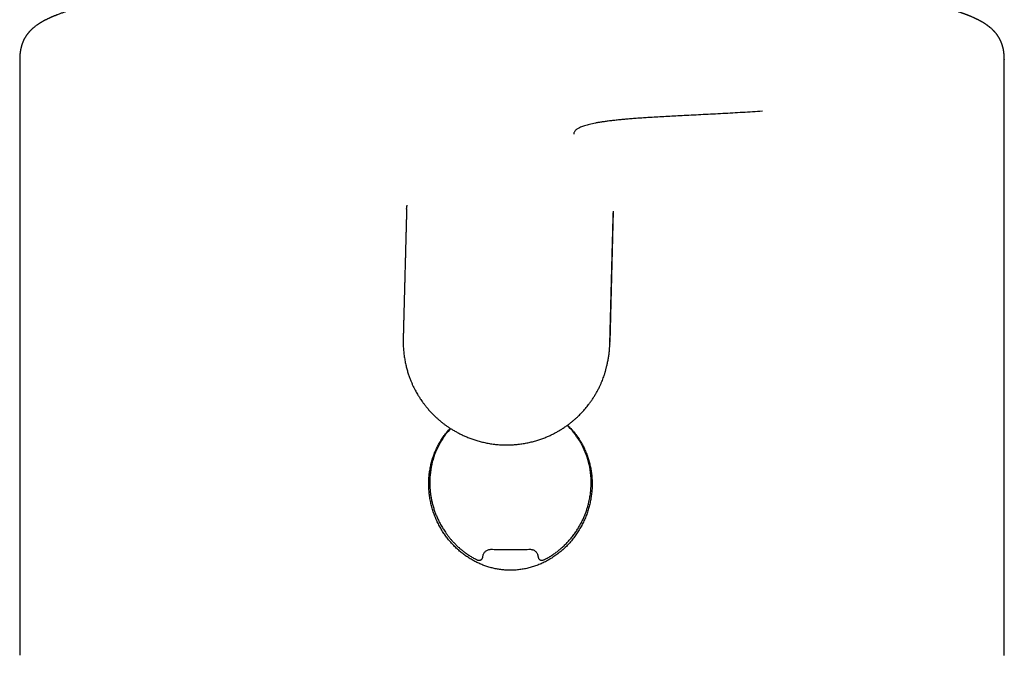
# Model space of a CAD drawing. Header units: millimetres. Extents: x 8 to 761, y 12 to 869.
# Tile 25 of 34: x 369 to 419, y 638 to 671. Entities that reach past the tile are written whole.
import ezdxf

# ---------------------------------------------------------------- set-up
doc = ezdxf.new("R2010")
doc.units = ezdxf.units.MM

msp = doc.modelspace()

# ---------------------------------------------------------------- linework, layer by layer
at = {"color": 7, "linetype": 'Continuous', "lineweight": 30}
for p, q in [((369.499, 668.75), (369.497, 638.479)), ((369.506, 668.75), (369.506, 668.752)), ((419.496, 668.75), (419.495, 668.747)), ((419.497, 638.476), (419.499, 668.747)), ((389.147, 661.131), (389.148, 661.176)), ((399.643, 661.039), (399.468, 654.384)), ((388.97, 654.486), (388.97, 654.38)), ((388.971, 654.38), (388.972, 654.377)), ((388.972, 654.478), (388.972, 654.486)), ((399.464, 654.297), (399.464, 654.285)), ((390.321, 647.518), (390.319, 647.288)), ((398.519, 647.212), (398.521, 647.441)), ((390.746, 645.373), (390.749, 645.357)), ((398.092, 645.358), (398.095, 645.374)), ((392.734, 643.325), (392.734, 643.325)), ((393.017, 643.486), (393.02, 643.49)), ((396.105, 643.325), (396.105, 643.325))]:
    msp.add_line(p, q, dxfattribs=at)
for points, knots in [([(419.497, 668.75), (419.497, 668.771), (419.497, 668.811), (419.495, 668.866), (419.493, 668.914), (419.49, 668.953), (419.488, 668.984), (419.485, 669.016), (419.482, 669.05), (419.478, 669.087), (419.473, 669.123), (419.467, 669.162), (419.46, 669.203), (419.453, 669.242), (419.446, 669.279), (419.437, 669.317), (419.428, 669.357), (419.419, 669.393), (419.409, 669.427), (419.399, 669.46), (419.389, 669.493), (419.379, 669.522), (419.371, 669.544), (419.365, 669.561), (419.359, 669.577), (419.351, 669.598), (419.341, 669.622), (419.331, 669.647), (419.321, 669.67), (419.312, 669.689), (419.304, 669.706), (419.296, 669.723), (419.288, 669.74), (419.278, 669.76), (419.266, 669.782), (419.253, 669.806), (419.239, 669.831), (419.226, 669.854), (419.214, 669.874), (419.204, 669.89), (419.195, 669.904), (419.186, 669.918), (419.175, 669.934), (419.161, 669.955), (419.143, 669.981), (419.121, 670.011), (419.097, 670.042), (419.073, 670.072), (419.051, 670.099), (419.031, 670.122), (419.014, 670.141), (418.998, 670.159), (418.983, 670.175), (418.958, 670.202), (418.922, 670.238), (418.874, 670.283), (418.823, 670.329), (418.779, 670.366), (418.744, 670.394), (418.72, 670.413), (418.696, 670.432), (418.67, 670.451), (418.643, 670.471), (418.615, 670.491), (418.586, 670.511), (418.56, 670.529), (418.539, 670.543), (418.523, 670.553), (418.511, 670.561), (418.499, 670.569), (418.485, 670.577), (418.47, 670.586), (418.456, 670.596), (418.441, 670.605), (418.426, 670.614), (418.409, 670.624), (418.391, 670.635), (418.373, 670.645), (418.357, 670.654), (418.344, 670.662), (418.331, 670.669), (418.314, 670.679), (418.291, 670.691), (418.265, 670.705), (418.239, 670.72), (418.214, 670.732), (418.193, 670.744), (418.171, 670.755), (418.149, 670.766), (418.12, 670.781), (418.086, 670.797), (418.05, 670.814), (418.016, 670.831), (417.982, 670.846), (417.947, 670.862), (417.909, 670.879), (417.866, 670.898), (417.821, 670.917), (417.777, 670.936), (417.738, 670.952), (417.705, 670.965), (417.674, 670.977), (417.642, 670.99), (417.61, 671.002), (417.582, 671.013), (417.558, 671.022), (417.537, 671.03), (417.517, 671.038), (417.494, 671.046), (417.468, 671.056), (417.437, 671.067), (417.405, 671.079), (417.372, 671.09), (417.34, 671.102), (417.301, 671.115), (417.253, 671.131), (417.195, 671.151), (417.135, 671.171), (417.076, 671.19), (417.019, 671.208), (416.959, 671.227), (416.892, 671.247), (416.814, 671.27), (416.731, 671.295), (416.647, 671.319), (416.57, 671.34), (416.498, 671.36), (416.429, 671.379), (416.357, 671.398), (416.285, 671.417), (416.221, 671.433), (416.167, 671.447), (416.123, 671.458), (416.082, 671.468), (416.042, 671.478), (415.998, 671.488), (415.95, 671.5), (415.88, 671.517), (415.789, 671.538), (415.677, 671.564), (415.584, 671.585), (415.513, 671.6), (415.467, 671.61), (415.426, 671.619), (415.39, 671.627), (415.359, 671.634), (415.33, 671.64), (415.299, 671.647), (415.263, 671.654), (415.211, 671.665), (415.144, 671.679), (415.063, 671.696), (414.981, 671.712), (414.893, 671.729), (414.798, 671.748), (414.715, 671.764), (414.651, 671.776), (414.611, 671.784), (414.575, 671.791), (414.545, 671.796), (414.521, 671.801), (414.503, 671.804), (414.488, 671.807), (414.472, 671.81), (414.453, 671.813), (414.432, 671.817), (414.402, 671.823), (414.36, 671.83), (414.307, 671.84), (414.246, 671.851), (414.179, 671.862), (414.108, 671.875), (414.033, 671.888), (413.937, 671.904), (413.819, 671.924), (413.708, 671.943), (413.624, 671.956), (413.574, 671.965), (413.532, 671.971), (413.499, 671.977), (413.474, 671.981), (413.456, 671.983), (413.441, 671.986), (413.424, 671.989), (413.404, 671.992), (413.376, 671.996), (413.337, 672.002), (413.287, 672.01), (413.14, 672.033), (412.955, 672.061), (412.734, 672.093), (412.574, 672.116), (412.416, 672.138), (412.263, 672.159), (412.137, 672.176), (412.038, 672.189), (411.965, 672.199), (411.897, 672.208), (411.84, 672.215), (411.791, 672.222), (411.746, 672.227), (411.694, 672.234), (411.636, 672.241), (411.573, 672.249), (411.505, 672.258), (411.431, 672.267), (411.355, 672.276), (411.279, 672.285), (411.206, 672.294), (411.115, 672.305), (411.008, 672.318), (410.887, 672.332), (410.77, 672.345), (410.656, 672.358), (410.547, 672.371), (410.441, 672.382), (410.338, 672.394), (410.245, 672.404), (410.162, 672.412), (410.09, 672.42), (410.018, 672.428), (409.946, 672.435), (409.875, 672.443), (409.807, 672.45), (409.746, 672.456), (409.696, 672.461), (409.656, 672.465), (409.624, 672.468), (409.595, 672.471), (409.563, 672.474), (409.521, 672.478), (409.469, 672.484), (409.404, 672.49), (409.33, 672.497), (409.247, 672.505), (409.155, 672.514), (408.936, 672.535), (408.604, 672.565), (408.155, 672.604), (407.765, 672.637), (407.421, 672.664), (407.128, 672.687), (406.836, 672.709), (406.55, 672.73), (406.269, 672.749), (405.993, 672.768), (405.715, 672.787), (405.435, 672.804), (405.153, 672.822), (404.876, 672.839), (404.597, 672.855), (404.291, 672.872), (403.953, 672.89), (403.581, 672.909), (403.195, 672.928), (402.794, 672.947), (402.378, 672.965), (401.956, 672.983), (401.529, 673), (401.096, 673.016), (400.65, 673.031), (400.196, 673.045), (399.695, 673.06), (399.15, 673.074), (398.561, 673.088), (397.97, 673.099), (397.377, 673.109), (396.787, 673.117), (396.199, 673.124), (395.615, 673.128), (395.03, 673.131), (394.442, 673.131), (393.85, 673.13), (393.257, 673.127), (392.665, 673.123), (392.076, 673.116), (391.494, 673.108), (390.919, 673.098), (390.353, 673.086), (389.791, 673.073), (389.231, 673.058), (388.673, 673.042), (388.117, 673.024), (387.568, 673.004), (387.024, 672.983), (386.49, 672.961), (385.966, 672.937), (385.451, 672.912), (384.943, 672.886), (384.416, 672.857), (383.873, 672.825), (383.315, 672.79), (382.764, 672.754), (382.223, 672.715), (381.811, 672.684), (381.525, 672.662), (381.36, 672.649), (381.197, 672.635), (381.034, 672.622), (380.874, 672.608), (380.718, 672.595), (380.566, 672.582), (380.419, 672.569), (380.277, 672.556), (380.144, 672.544), (380.022, 672.533), (379.903, 672.522), (379.79, 672.511), (379.682, 672.5), (379.604, 672.493), (379.551, 672.488), (379.52, 672.484), (379.49, 672.481), (379.462, 672.479), (379.435, 672.476), (379.405, 672.473), (379.369, 672.469), (379.324, 672.465), (379.267, 672.459), (379.205, 672.453), (379.14, 672.446), (379.072, 672.439), (378.999, 672.432), (378.888, 672.42), (378.746, 672.405), (378.575, 672.386), (378.405, 672.367), (378.237, 672.348), (378.071, 672.329), (377.915, 672.311), (377.768, 672.293), (377.63, 672.277), (377.512, 672.262), (377.412, 672.25), (377.333, 672.24), (377.263, 672.231), (377.204, 672.223), (377.155, 672.217), (377.119, 672.212), (377.095, 672.209), (377.081, 672.207), (377.065, 672.205), (377.044, 672.202), (377.014, 672.198), (376.974, 672.193), (376.909, 672.185), (376.824, 672.173), (376.723, 672.159), (376.612, 672.144), (376.491, 672.127), (376.36, 672.109), (376.225, 672.089), (376.115, 672.073), (376.032, 672.061), (375.978, 672.053), (375.922, 672.045), (375.867, 672.036), (375.815, 672.028), (375.766, 672.021), (375.721, 672.014), (375.681, 672.008), (375.649, 672.003), (375.625, 671.999), (375.605, 671.996), (375.582, 671.992), (375.551, 671.987), (375.514, 671.981), (375.469, 671.974), (375.408, 671.964), (375.333, 671.952), (375.249, 671.938), (375.165, 671.924), (375.082, 671.91), (375, 671.896), (374.925, 671.883), (374.858, 671.872), (374.799, 671.861), (374.745, 671.852), (374.7, 671.844), (374.662, 671.837), (374.629, 671.831), (374.6, 671.826), (374.573, 671.821), (374.548, 671.816), (374.524, 671.812), (374.498, 671.807), (374.469, 671.802), (374.434, 671.795), (374.395, 671.788), (374.353, 671.78), (374.31, 671.772), (374.268, 671.764), (374.227, 671.756), (374.171, 671.745), (374.098, 671.731), (374.009, 671.713), (373.933, 671.698), (373.871, 671.685), (373.827, 671.676), (373.785, 671.667), (373.748, 671.66), (373.718, 671.653), (373.695, 671.648), (373.678, 671.645), (373.664, 671.642), (373.65, 671.639), (373.633, 671.635), (373.608, 671.63), (373.572, 671.622), (373.524, 671.612), (373.468, 671.599), (373.406, 671.586), (373.34, 671.571), (373.271, 671.555), (373.199, 671.538), (373.137, 671.524), (373.089, 671.513), (373.057, 671.505), (373.028, 671.498), (373.003, 671.492), (372.971, 671.484), (372.93, 671.474), (372.878, 671.461), (372.823, 671.448), (372.765, 671.433), (372.702, 671.417), (372.636, 671.399), (372.569, 671.382), (372.505, 671.364), (372.445, 671.348), (372.391, 671.333), (372.341, 671.319), (372.296, 671.306), (372.235, 671.288), (372.157, 671.265), (372.06, 671.236), (371.974, 671.209), (371.897, 671.185), (371.829, 671.163), (371.759, 671.139), (371.685, 671.114), (371.609, 671.088), (371.532, 671.06), (371.456, 671.032), (371.394, 671.008), (371.345, 670.989), (371.309, 670.975), (371.274, 670.96), (371.24, 670.947), (371.209, 670.934), (371.177, 670.921), (371.147, 670.907), (371.117, 670.894), (371.09, 670.883), (371.065, 670.871), (371.042, 670.861), (371.021, 670.852), (370.999, 670.842), (370.969, 670.828), (370.933, 670.81), (370.891, 670.79), (370.853, 670.771), (370.815, 670.752), (370.784, 670.736), (370.758, 670.722), (370.736, 670.71), (370.714, 670.699), (370.691, 670.686), (370.665, 670.671), (370.64, 670.657), (370.618, 670.644), (370.601, 670.634), (370.585, 670.625), (370.571, 670.617), (370.559, 670.609), (370.544, 670.6), (370.527, 670.589), (370.507, 670.577), (370.487, 670.564), (370.466, 670.55), (370.445, 670.536), (370.423, 670.522), (370.403, 670.508), (370.383, 670.494), (370.354, 670.474), (370.316, 670.446), (370.269, 670.41), (370.22, 670.371), (370.18, 670.337), (370.147, 670.308), (370.121, 670.284), (370.094, 670.259), (370.067, 670.233), (370.039, 670.205), (370.014, 670.178), (369.993, 670.155), (369.975, 670.136), (369.959, 670.117), (369.945, 670.1), (369.93, 670.083), (369.916, 670.066), (369.903, 670.049), (369.889, 670.031), (369.874, 670.012), (369.856, 669.987), (369.836, 669.959), (369.817, 669.93), (369.8, 669.903), (369.784, 669.878), (369.769, 669.854), (369.755, 669.829), (369.739, 669.8), (369.722, 669.768), (369.704, 669.733), (369.688, 669.7), (369.675, 669.671), (369.665, 669.648), (369.656, 669.627), (369.648, 669.605), (369.638, 669.581), (369.629, 669.557), (369.622, 669.536), (369.616, 669.519), (369.61, 669.502), (369.605, 669.485), (369.598, 669.464), (369.591, 669.441), (369.584, 669.418), (369.579, 669.397), (369.574, 669.378), (369.569, 669.359), (369.563, 669.337), (369.557, 669.309), (369.55, 669.278), (369.544, 669.248), (369.539, 669.221), (369.534, 669.195), (369.53, 669.168), (369.525, 669.137), (369.52, 669.096), (369.514, 669.049), (369.509, 668.996), (369.506, 668.953), (369.504, 668.915), (369.502, 668.883), (369.501, 668.846), (369.5, 668.801), (369.499, 668.769), (369.499, 668.752)], [0, 0, 0, 0, 0.001157, 0.002169, 0.003038, 0.003763, 0.004344, 0.004785, 0.005642, 0.006365, 0.007024, 0.007877, 0.008845, 0.009622, 0.010419, 0.011366, 0.01232, 0.013226, 0.014011, 0.014908, 0.015851, 0.01664, 0.017192, 0.017618, 0.018059, 0.018648, 0.019384, 0.0202, 0.020898, 0.021516, 0.022007, 0.022535, 0.023122, 0.023768, 0.0245, 0.025347, 0.026286, 0.027138, 0.027871, 0.028475, 0.029011, 0.029553, 0.030102, 0.030976, 0.032066, 0.033395, 0.034804, 0.036186, 0.037499, 0.038571, 0.039481, 0.040335, 0.041176, 0.042004, 0.044406, 0.046952, 0.049643, 0.052492, 0.05366, 0.054857, 0.056086, 0.057349, 0.058649, 0.060016, 0.061452, 0.06288, 0.063766, 0.064464, 0.065002, 0.065555, 0.066183, 0.066861, 0.067628, 0.068236, 0.068921, 0.069684, 0.070524, 0.071378, 0.072093, 0.072664, 0.073101, 0.073889, 0.074894, 0.076106, 0.077294, 0.078346, 0.079248, 0.080098, 0.08106, 0.082137, 0.083747, 0.085226, 0.086613, 0.087969, 0.089319, 0.090755, 0.092556, 0.094338, 0.096061, 0.097659, 0.098729, 0.099861, 0.101079, 0.102383, 0.103363, 0.10422, 0.104954, 0.105621, 0.106425, 0.107369, 0.108453, 0.109656, 0.110821, 0.111915, 0.11294, 0.114864, 0.116804, 0.118878, 0.120863, 0.12268, 0.124452, 0.126657, 0.129115, 0.131803, 0.134394, 0.136811, 0.138735, 0.140789, 0.142932, 0.145017, 0.147031, 0.148389, 0.149619, 0.15072, 0.151784, 0.152981, 0.154313, 0.155781, 0.158676, 0.161638, 0.164662, 0.165959, 0.167142, 0.168192, 0.169109, 0.169892, 0.170559, 0.171318, 0.172209, 0.17323, 0.175234, 0.177226, 0.1792, 0.181193, 0.183553, 0.186053, 0.187073, 0.18805, 0.188883, 0.189572, 0.190127, 0.190532, 0.190835, 0.191193, 0.191617, 0.192108, 0.192666, 0.19371, 0.194929, 0.19632, 0.197823, 0.199412, 0.201087, 0.202847, 0.205724, 0.208804, 0.21003, 0.211098, 0.211995, 0.212719, 0.213199, 0.213556, 0.213847, 0.214197, 0.214613, 0.215094, 0.21598, 0.217026, 0.218232, 0.225156, 0.22834, 0.231547, 0.234682, 0.237656, 0.240468, 0.241946, 0.243358, 0.244644, 0.245798, 0.246612, 0.247395, 0.248355, 0.249513, 0.250638, 0.251902, 0.253302, 0.254718, 0.256097, 0.25744, 0.258746, 0.261044, 0.263218, 0.265269, 0.267329, 0.269246, 0.271074, 0.272879, 0.274661, 0.27592, 0.277168, 0.278404, 0.279629, 0.280842, 0.282042, 0.283119, 0.283943, 0.28461, 0.285121, 0.285564, 0.286097, 0.286724, 0.287657, 0.288741, 0.289976, 0.291362, 0.2929, 0.294524, 0.302223, 0.309154, 0.316139, 0.320704, 0.325277, 0.329754, 0.334115, 0.338359, 0.342487, 0.346499, 0.350777, 0.354915, 0.358914, 0.36292, 0.367044, 0.372168, 0.377462, 0.382926, 0.388559, 0.394361, 0.400333, 0.406119, 0.412056, 0.418143, 0.424344, 0.430547, 0.438434, 0.446312, 0.454182, 0.462044, 0.469898, 0.477604, 0.485304, 0.492997, 0.500685, 0.508503, 0.516311, 0.524109, 0.531891, 0.53964, 0.547219, 0.554766, 0.562281, 0.569764, 0.577351, 0.584905, 0.592427, 0.599917, 0.607374, 0.614666, 0.621927, 0.629168, 0.6364, 0.644636, 0.65286, 0.661074, 0.669276, 0.677468, 0.68004, 0.682612, 0.685182, 0.687752, 0.69032, 0.692814, 0.695183, 0.697644, 0.699953, 0.702109, 0.704114, 0.705967, 0.707969, 0.709757, 0.711329, 0.711888, 0.712414, 0.712911, 0.713379, 0.71382, 0.714285, 0.714864, 0.715633, 0.716592, 0.717741, 0.718777, 0.719931, 0.721203, 0.722533, 0.725621, 0.728595, 0.731454, 0.734564, 0.737527, 0.740341, 0.743009, 0.745528, 0.747891, 0.749563, 0.75105, 0.752351, 0.753466, 0.754395, 0.755138, 0.755469, 0.755744, 0.755981, 0.756364, 0.756935, 0.757695, 0.758643, 0.760628, 0.762594, 0.764536, 0.767097, 0.769654, 0.772341, 0.775169, 0.776261, 0.777372, 0.778504, 0.779654, 0.780748, 0.781722, 0.782717, 0.783546, 0.78421, 0.784708, 0.785036, 0.785516, 0.786151, 0.78694, 0.787883, 0.788981, 0.790868, 0.792664, 0.794358, 0.796316, 0.798118, 0.799763, 0.801252, 0.802584, 0.80377, 0.804857, 0.805648, 0.806382, 0.807059, 0.80768, 0.808244, 0.808753, 0.809338, 0.809999, 0.810799, 0.811737, 0.812742, 0.813739, 0.814729, 0.815712, 0.816688, 0.818728, 0.820887, 0.82319, 0.824282, 0.825403, 0.826482, 0.827397, 0.828147, 0.828732, 0.829132, 0.829433, 0.829788, 0.830208, 0.830692, 0.831715, 0.832945, 0.834379, 0.835991, 0.837755, 0.839541, 0.841459, 0.843511, 0.844501, 0.845389, 0.846165, 0.846828, 0.847435, 0.848822, 0.850254, 0.851762, 0.8534, 0.855203, 0.857141, 0.859128, 0.861016, 0.862803, 0.864449, 0.865956, 0.867322, 0.86856, 0.871533, 0.874621, 0.877754, 0.879899, 0.882141, 0.884517, 0.887031, 0.889686, 0.892411, 0.895143, 0.897865, 0.899229, 0.900587, 0.90193, 0.903193, 0.904365, 0.90553, 0.906828, 0.907944, 0.909046, 0.910035, 0.910913, 0.911719, 0.912594, 0.913551, 0.915383, 0.917088, 0.918674, 0.920269, 0.921816, 0.922738, 0.92365, 0.924604, 0.925601, 0.926735, 0.928053, 0.928872, 0.929702, 0.930428, 0.931044, 0.931571, 0.932172, 0.933018, 0.933993, 0.934935, 0.93581, 0.936945, 0.937947, 0.938908, 0.939865, 0.940819, 0.943057, 0.945471, 0.947925, 0.950382, 0.951675, 0.953021, 0.954433, 0.955907, 0.957434, 0.95892, 0.96001, 0.960949, 0.961827, 0.962652, 0.963437, 0.964232, 0.965045, 0.965714, 0.966568, 0.96764, 0.968896, 0.970084, 0.971149, 0.972069, 0.973013, 0.973825, 0.974821, 0.976003, 0.977197, 0.97831, 0.979223, 0.979956, 0.980473, 0.981109, 0.981863, 0.982581, 0.983176, 0.983647, 0.98403, 0.984489, 0.98503, 0.985651, 0.986243, 0.986807, 0.987241, 0.987642, 0.988175, 0.988843, 0.989609, 0.990292, 0.99092, 0.991436, 0.991996, 0.992641, 0.993363, 0.994495, 0.995491, 0.996519, 0.997031, 0.997606, 0.998292, 0.99909, 1, 1, 1, 1]), ([(407.218, 666.116), (407.05, 666.104), (406.714, 666.08), (406.209, 666.048), (405.706, 666.019), (405.204, 665.991), (404.705, 665.965), (404.21, 665.94), (403.721, 665.915), (403.258, 665.892), (402.821, 665.87), (402.411, 665.848), (402.008, 665.826), (401.644, 665.805), (401.316, 665.784), (401.022, 665.764), (400.737, 665.743), (400.464, 665.722), (400.204, 665.699), (399.957, 665.676), (399.721, 665.651), (399.496, 665.625), (399.282, 665.598), (399.084, 665.57), (398.902, 665.541), (398.735, 665.511), (398.58, 665.48), (398.437, 665.448), (398.303, 665.413), (398.181, 665.377), (398.07, 665.339), (397.973, 665.299), (397.888, 665.258), (397.817, 665.216), (397.754, 665.171), (397.702, 665.121), (397.664, 665.068), (397.64, 665.013), (397.637, 664.976), (397.635, 664.957)], [0, 0, 0, 0, 0.035001, 0.070002, 0.105004, 0.140005, 0.175006, 0.210007, 0.245008, 0.280009, 0.310809, 0.341609, 0.372409, 0.403209, 0.42741, 0.451612, 0.475811, 0.500009, 0.523342, 0.546676, 0.570009, 0.593341, 0.616674, 0.640007, 0.662006, 0.684007, 0.706007, 0.728007, 0.750005, 0.773335, 0.796667, 0.820002, 0.843336, 0.866669, 0.890002, 0.917501, 0.945, 0.9725, 1, 1, 1, 1]), ([(389.145, 661.131), (389.145, 661.13), (389.145, 661.116), (389.144, 661.088), (389.143, 661.049), (389.142, 661.011), (389.141, 660.975), (389.14, 660.94), (389.139, 660.907), (389.138, 660.876), (389.138, 660.846), (389.137, 660.817), (389.136, 660.79), (389.136, 660.765), (389.135, 660.741), (389.134, 660.72), (389.134, 660.7), (389.133, 660.681), (389.133, 660.665), (389.133, 660.651), (389.132, 660.638), (389.132, 660.629), (389.132, 660.621), (389.132, 660.616), (389.132, 660.61), (389.131, 660.604), (389.131, 660.597), (389.131, 660.588), (389.131, 660.575), (389.13, 660.558), (389.13, 660.54), (389.129, 660.52), (389.129, 660.499), (389.128, 660.477), (389.127, 660.453), (389.127, 660.428), (389.126, 660.401), (389.125, 660.365), (389.124, 660.321), (389.123, 660.272), (389.122, 660.225), (389.12, 660.182), (389.119, 660.141), (389.118, 660.101), (389.117, 660.063), (389.116, 660.027), (389.115, 659.993), (389.115, 659.96), (389.114, 659.929), (389.113, 659.898), (389.112, 659.866), (389.111, 659.833), (389.11, 659.798), (389.109, 659.762), (389.108, 659.726), (389.107, 659.688), (389.106, 659.649), (389.105, 659.606), (389.104, 659.559), (389.103, 659.508), (389.101, 659.455), (389.1, 659.4), (389.098, 659.343), (389.097, 659.285), (389.095, 659.227), (389.094, 659.167), (389.092, 659.106), (389.091, 659.044), (389.089, 658.98), (389.087, 658.916), (389.086, 658.852), (389.083, 658.742), (389.079, 658.586), (389.073, 658.373), (389.067, 658.149), (389.061, 657.913), (389.056, 657.727), (389.052, 657.593), (389.05, 657.508), (389.048, 657.424), (389.046, 657.341), (389.044, 657.259), (389.041, 657.179), (389.039, 657.101), (389.037, 657.023), (389.035, 656.946), (389.033, 656.87), (389.031, 656.796), (389.029, 656.723), (389.028, 656.653), (389.026, 656.59), (389.024, 656.534), (389.023, 656.485), (389.022, 656.437), (389.021, 656.39), (389.019, 656.345), (389.018, 656.3), (389.017, 656.256), (389.016, 656.204), (389.014, 656.143), (389.012, 656.071), (389.01, 655.998), (389.008, 655.927), (389.007, 655.857), (389.005, 655.79), (389.003, 655.722), (389.001, 655.652), (388.999, 655.58), (388.997, 655.516), (388.996, 655.459), (388.995, 655.41), (388.993, 655.362), (388.992, 655.319), (388.991, 655.281), (388.99, 655.248), (388.99, 655.216), (388.989, 655.182), (388.988, 655.148), (388.987, 655.112), (388.986, 655.079), (388.985, 655.053), (388.985, 655.036), (388.985, 655.026), (388.984, 655.015), (388.984, 655.004), (388.984, 654.992), (388.983, 654.978), (388.983, 654.963), (388.982, 654.946), (388.982, 654.928), (388.981, 654.908), (388.981, 654.887), (388.98, 654.865), (388.98, 654.84), (388.979, 654.815), (388.978, 654.788), (388.977, 654.76), (388.977, 654.731), (388.976, 654.698), (388.975, 654.661), (388.974, 654.62), (388.973, 654.577), (388.971, 654.533), (388.971, 654.499), (388.97, 654.481), (388.97, 654.478)], [0, 0, 0, 0, 0.000278, 0.00634, 0.012152, 0.017713, 0.023025, 0.028087, 0.032899, 0.037461, 0.041972, 0.046208, 0.050171, 0.053859, 0.057272, 0.060411, 0.063416, 0.066118, 0.068516, 0.070611, 0.072403, 0.073891, 0.074848, 0.075661, 0.076504, 0.077393, 0.078328, 0.07931, 0.08157, 0.084042, 0.086727, 0.089624, 0.092735, 0.096058, 0.099594, 0.103342, 0.107303, 0.111394, 0.119227, 0.126769, 0.133373, 0.139737, 0.14586, 0.151744, 0.157386, 0.162695, 0.167771, 0.172616, 0.177229, 0.181785, 0.186518, 0.191449, 0.19658, 0.201911, 0.20734, 0.212961, 0.218775, 0.224782, 0.232183, 0.239856, 0.247803, 0.256022, 0.264513, 0.273277, 0.281897, 0.290765, 0.299882, 0.309247, 0.318849, 0.328506, 0.338152, 0.347787, 0.377996, 0.408094, 0.443783, 0.479316, 0.514692, 0.52749, 0.540267, 0.553023, 0.56565, 0.578011, 0.590107, 0.601937, 0.613501, 0.625332, 0.636871, 0.648118, 0.659074, 0.669739, 0.680112, 0.687701, 0.695125, 0.702386, 0.709483, 0.716416, 0.723185, 0.72979, 0.736335, 0.746869, 0.757712, 0.768865, 0.780328, 0.790296, 0.800487, 0.810901, 0.821537, 0.832397, 0.843479, 0.850915, 0.85842, 0.865699, 0.872671, 0.877935, 0.88301, 0.887897, 0.892594, 0.8983, 0.903699, 0.908793, 0.913581, 0.915194, 0.916768, 0.918308, 0.919978, 0.921871, 0.923949, 0.926244, 0.928755, 0.931482, 0.934481, 0.937705, 0.941153, 0.944825, 0.948722, 0.952767, 0.957029, 0.961508, 0.966202, 0.972073, 0.978251, 0.984735, 0.991526, 0.998624, 1, 1, 1, 1]), ([(389.154, 661.337), (389.152, 661.313), (389.148, 661.265), (389.146, 661.205), (389.145, 661.175)], [0, 0, 0, 0, 0.489667, 1, 1, 1, 1]), ([(399.466, 654.297), (399.466, 654.307), (399.467, 654.33), (399.468, 654.367), (399.469, 654.406), (399.47, 654.443), (399.471, 654.479), (399.472, 654.514), (399.473, 654.549), (399.474, 654.583), (399.475, 654.615), (399.475, 654.645), (399.476, 654.672), (399.477, 654.695), (399.477, 654.716), (399.478, 654.735), (399.478, 654.753), (399.479, 654.77), (399.479, 654.794), (399.48, 654.826), (399.481, 654.872), (399.483, 654.924), (399.484, 654.982), (399.486, 655.041), (399.487, 655.103), (399.489, 655.166), (399.491, 655.227), (399.492, 655.286), (399.494, 655.343), (399.495, 655.398), (399.497, 655.452), (399.498, 655.505), (399.499, 655.558), (399.501, 655.615), (399.502, 655.677), (399.504, 655.744), (399.506, 655.809), (399.507, 655.866), (399.509, 655.917), (399.51, 655.96), (399.511, 656.003), (399.512, 656.045), (399.513, 656.086), (399.514, 656.128), (399.515, 656.171), (399.517, 656.215), (399.518, 656.264), (399.519, 656.317), (399.521, 656.376), (399.522, 656.436), (399.524, 656.499), (399.526, 656.564), (399.527, 656.631), (399.529, 656.699), (399.531, 656.77), (399.533, 656.843), (399.535, 656.918), (399.537, 656.995), (399.539, 657.069), (399.541, 657.138), (399.543, 657.203), (399.544, 657.268), (399.546, 657.334), (399.548, 657.4), (399.55, 657.49), (399.553, 657.604), (399.557, 657.743), (399.56, 657.879), (399.564, 658.013), (399.567, 658.144), (399.571, 658.273), (399.574, 658.399), (399.577, 658.523), (399.581, 658.646), (399.584, 658.768), (399.587, 658.889), (399.59, 659.008), (399.593, 659.124), (399.596, 659.239), (399.599, 659.352), (399.602, 659.448), (399.604, 659.525), (399.606, 659.586), (399.607, 659.646), (399.609, 659.706), (399.61, 659.764), (399.612, 659.822), (399.613, 659.88), (399.615, 659.938), (399.616, 659.997), (399.618, 660.054), (399.619, 660.109), (399.621, 660.162), (399.622, 660.212), (399.623, 660.26), (399.624, 660.296), (399.625, 660.319), (399.625, 660.332), (399.626, 660.345), (399.626, 660.359), (399.627, 660.374), (399.627, 660.391), (399.627, 660.409), (399.628, 660.429), (399.629, 660.45), (399.629, 660.472), (399.63, 660.496), (399.63, 660.522), (399.631, 660.549), (399.632, 660.577), (399.633, 660.607), (399.634, 660.638), (399.634, 660.67), (399.635, 660.706), (399.636, 660.746), (399.638, 660.79), (399.639, 660.836), (399.64, 660.883), (399.641, 660.92), (399.642, 660.941), (399.642, 660.945)], [0, 0, 0, 0, 0.0043487, 0.0104031, 0.0162181, 0.0217937, 0.02713, 0.0322268, 0.0375568, 0.0425972, 0.0473478, 0.0518088, 0.0559802, 0.059235, 0.0622886, 0.0651411, 0.0677925, 0.0702651, 0.0727275, 0.0786282, 0.0846645, 0.093046, 0.1016755, 0.110553, 0.1196784, 0.1290518, 0.1386731, 0.1471051, 0.1554752, 0.1636948, 0.1717641, 0.1796829, 0.1874512, 0.1950692, 0.2052982, 0.2152429, 0.2249031, 0.2342789, 0.2409048, 0.2473808, 0.2537071, 0.2598836, 0.2659778, 0.272154, 0.2785486, 0.2851618, 0.2919934, 0.3004112, 0.3091386, 0.3181756, 0.3275224, 0.3371787, 0.3471448, 0.3574204, 0.3680058, 0.3789007, 0.3901053, 0.4016195, 0.4134434, 0.4229508, 0.4326494, 0.4425202, 0.4523778, 0.4621753, 0.4719126, 0.4929029, 0.5136079, 0.5340275, 0.5541619, 0.574011, 0.5932281, 0.61217, 0.6308368, 0.6492286, 0.6677123, 0.6859185, 0.7038546, 0.7215207, 0.7389166, 0.7560426, 0.7728985, 0.7822199, 0.7914566, 0.8006086, 0.809676, 0.8186427, 0.8274193, 0.8359923, 0.8451874, 0.8541359, 0.8628381, 0.8712937, 0.8795132, 0.8870198, 0.8943742, 0.9015764, 0.9034524, 0.9053178, 0.9072623, 0.9094298, 0.9118222, 0.9143909, 0.9171767, 0.9201794, 0.9233991, 0.9269004, 0.9306266, 0.9345778, 0.938754, 0.9431551, 0.9476966, 0.9524552, 0.9574307, 0.9626233, 0.9690879, 0.97586, 0.9829397, 0.9903269, 0.9980217, 1, 1, 1, 1]), ([(388.971, 654.377), (388.972, 654.3), (388.976, 654.138), (388.996, 653.893), (389.027, 653.646), (389.067, 653.41), (389.115, 653.186), (389.168, 652.975), (389.227, 652.779), (389.289, 652.597), (389.353, 652.431), (389.418, 652.278), (389.483, 652.14), (389.545, 652.014), (389.605, 651.901), (389.663, 651.797), (389.718, 651.704), (389.769, 651.621), (389.816, 651.548), (389.87, 651.466), (389.935, 651.371), (390.021, 651.253), (390.12, 651.125), (390.234, 650.987), (390.342, 650.865), (390.443, 650.758), (390.532, 650.668), (390.627, 650.577), (390.726, 650.487), (390.833, 650.396), (390.945, 650.304), (391.065, 650.213), (391.193, 650.121), (391.331, 650.028), (391.48, 649.934), (391.637, 649.843), (391.802, 649.754), (391.974, 649.669), (392.157, 649.587), (392.351, 649.509), (392.555, 649.436), (392.769, 649.369), (392.995, 649.308), (393.23, 649.256), (393.476, 649.214), (393.731, 649.183), (393.979, 649.164), (394.142, 649.163), (394.217, 649.163)], [0, 0, 0, 0, 0.028129, 0.059367, 0.089719, 0.118952, 0.146885, 0.173381, 0.198345, 0.221712, 0.243448, 0.263595, 0.282231, 0.299353, 0.314959, 0.329047, 0.342761, 0.354647, 0.364758, 0.374523, 0.390475, 0.407168, 0.428002, 0.449872, 0.472769, 0.48787, 0.503382, 0.519328, 0.535714, 0.552584, 0.570519, 0.588578, 0.607756, 0.628053, 0.649472, 0.672014, 0.694395, 0.717781, 0.742169, 0.767556, 0.793938, 0.821309, 0.849663, 0.878993, 0.909295, 0.940564, 0.972801, 1, 1, 1, 1]), ([(394.217, 649.162), (394.291, 649.163), (394.45, 649.166), (394.693, 649.184), (394.942, 649.212), (395.185, 649.252), (395.42, 649.3), (395.646, 649.357), (395.861, 649.421), (396.065, 649.491), (396.257, 649.568), (396.439, 649.648), (396.609, 649.732), (396.769, 649.817), (396.919, 649.904), (397.072, 649.999), (397.225, 650.101), (397.377, 650.212), (397.514, 650.319), (397.64, 650.423), (397.759, 650.528), (397.897, 650.658), (398.054, 650.818), (398.227, 651.012), (398.372, 651.192), (398.492, 651.355), (398.59, 651.497), (398.684, 651.644), (398.775, 651.795), (398.86, 651.95), (398.937, 652.101), (399.004, 652.245), (399.062, 652.379), (399.112, 652.505), (399.156, 652.625), (399.189, 652.724), (399.214, 652.805), (399.232, 652.868), (399.249, 652.928), (399.264, 652.985), (399.279, 653.045), (399.296, 653.111), (399.315, 653.187), (399.335, 653.273), (399.356, 653.367), (399.376, 653.466), (399.395, 653.567), (399.412, 653.672), (399.426, 653.776), (399.438, 653.872), (399.446, 653.961), (399.452, 654.04), (399.457, 654.109), (399.461, 654.166), (399.463, 654.212), (399.465, 654.253), (399.466, 654.277), (399.466, 654.289)], [0, 0, 0, 0, 0.027242, 0.058517, 0.089321, 0.119487, 0.148874, 0.17737, 0.204886, 0.231357, 0.25674, 0.281056, 0.304322, 0.326545, 0.347731, 0.367884, 0.392667, 0.415699, 0.436987, 0.456606, 0.475915, 0.495441, 0.526592, 0.558388, 0.590823, 0.61179, 0.633006, 0.654465, 0.676164, 0.698096, 0.719649, 0.738771, 0.756719, 0.773529, 0.789237, 0.80382, 0.812507, 0.820729, 0.828484, 0.835772, 0.843088, 0.851424, 0.861, 0.871853, 0.883999, 0.896165, 0.909324, 0.922462, 0.935276, 0.947792, 0.958018, 0.968029, 0.977147, 0.983357, 0.989146, 0.994646, 1, 1, 1, 1]), ([(397.31, 650.165), (397.341, 650.136), (397.427, 650.055), (397.558, 649.912), (397.705, 649.736), (397.84, 649.552), (397.965, 649.361), (398.079, 649.163), (398.181, 648.959), (398.272, 648.749), (398.351, 648.534), (398.418, 648.315), (398.474, 648.092), (398.516, 647.864), (398.547, 647.633), (398.565, 647.4), (398.57, 647.166), (398.563, 646.933), (398.543, 646.697), (398.51, 646.46), (398.464, 646.222), (398.405, 645.986), (398.333, 645.753), (398.25, 645.525), (398.153, 645.299), (398.042, 645.076), (397.918, 644.856), (397.781, 644.643), (397.633, 644.438), (397.474, 644.242), (397.304, 644.056), (397.123, 643.88), (396.933, 643.715), (396.733, 643.561), (396.524, 643.419), (396.307, 643.29), (396.088, 643.178), (395.866, 643.081), (395.644, 642.999), (395.417, 642.931), (395.186, 642.876), (394.952, 642.835), (394.745, 642.812), (394.567, 642.802), (394.394, 642.799), (394.197, 642.805), (393.977, 642.824), (393.758, 642.856), (393.541, 642.9), (393.328, 642.957), (393.118, 643.025), (392.913, 643.105), (392.713, 643.196), (392.517, 643.298), (392.327, 643.411), (392.144, 643.533), (391.965, 643.666), (391.792, 643.811), (391.623, 643.967), (391.463, 644.132), (391.312, 644.304), (391.17, 644.484), (391.034, 644.676), (390.906, 644.878), (390.786, 645.093), (390.678, 645.314), (390.582, 645.54), (390.498, 645.771), (390.426, 646.008), (390.366, 646.251), (390.32, 646.5), (390.288, 646.751), (390.27, 647.004), (390.267, 647.256), (390.277, 647.505), (390.303, 647.752), (390.343, 647.995), (390.396, 648.235), (390.464, 648.472), (390.545, 648.704), (390.638, 648.926), (390.743, 649.14), (390.859, 649.344), (390.987, 649.542), (391.126, 649.731), (391.252, 649.887), (391.336, 649.975), (391.366, 650.007)], [0, 0, 0, 0, 0.00637, 0.018045, 0.02972, 0.041377, 0.052997, 0.06462, 0.076279, 0.087957, 0.099635, 0.111295, 0.122919, 0.134711, 0.146536, 0.15838, 0.170225, 0.182053, 0.193845, 0.206049, 0.218289, 0.230547, 0.242806, 0.255047, 0.267252, 0.279903, 0.292595, 0.305307, 0.318018, 0.330708, 0.343358, 0.355979, 0.368647, 0.381335, 0.394022, 0.406683, 0.4193, 0.431164, 0.443073, 0.455002, 0.46693, 0.478835, 0.490697, 0.498235, 0.505773, 0.516827, 0.527917, 0.539026, 0.550136, 0.561228, 0.572284, 0.583318, 0.594384, 0.605467, 0.616552, 0.627621, 0.638658, 0.650146, 0.661664, 0.673199, 0.684735, 0.696256, 0.707745, 0.720064, 0.73242, 0.744794, 0.757168, 0.769523, 0.781842, 0.794567, 0.807334, 0.820122, 0.832909, 0.845673, 0.858396, 0.870858, 0.883364, 0.89589, 0.908416, 0.920919, 0.933379, 0.945336, 0.957333, 0.969349, 0.981365, 0.993361, 1, 1, 1, 1]), ([(398.517, 647.132), (398.518, 647.201), (398.52, 647.342), (398.509, 647.556), (398.478, 647.877), (398.397, 648.298), (398.23, 648.802), (398.002, 649.276), (397.713, 649.709), (397.476, 650.003), (397.323, 650.137), (397.3, 650.157)], [0, 0, 0, 0, 0.061304, 0.125799, 0.190036, 0.349433, 0.507322, 0.663786, 0.818908, 0.972775, 1, 1, 1, 1]), ([(391.38, 649.998), (391.294, 649.902), (391.092, 649.678), (390.835, 649.275), (390.605, 648.803), (390.44, 648.299), (390.338, 647.781), (390.326, 647.431), (390.321, 647.26)], [0, 0, 0, 0, 0.128238, 0.30136, 0.475975, 0.652176, 0.830055, 1, 1, 1, 1]), ([(390.365, 648.084), (390.362, 648.067), (390.348, 647.98), (390.334, 647.821), (390.32, 647.649), (390.324, 647.547), (390.324, 647.518)], [0, 0, 0, 0, 0.091279, 0.464346, 0.844153, 1, 1, 1, 1]), ([(398.521, 647.441), (398.521, 647.442), (398.522, 647.498), (398.518, 647.709), (398.494, 647.918), (398.475, 648.072)], [0, 0, 0, 0, 0.006229, 0.264487, 1, 1, 1, 1]), ([(390.319, 647.266), (390.319, 647.261), (390.319, 647.248), (390.32, 647.223), (390.321, 647.19), (390.322, 647.147), (390.324, 647.094), (390.327, 647.029), (390.331, 646.956), (390.337, 646.878), (390.345, 646.799), (390.357, 646.686), (390.378, 646.54), (390.414, 646.35), (390.46, 646.154), (390.518, 645.952), (390.583, 645.759), (390.654, 645.576), (390.723, 645.419), (390.786, 645.287), (390.843, 645.177), (390.901, 645.072), (390.958, 644.973), (391.018, 644.877), (391.083, 644.778), (391.158, 644.669), (391.241, 644.556), (391.333, 644.44), (391.434, 644.322), (391.546, 644.199), (391.671, 644.072), (391.801, 643.951), (391.935, 643.836), (392.072, 643.728), (392.22, 643.621), (392.38, 643.517), (392.551, 643.416), (392.672, 643.355), (392.734, 643.324)], [0, 0, 0, 0, 0.003641, 0.00875, 0.015441, 0.023764, 0.035052, 0.048438, 0.063932, 0.080427, 0.096801, 0.113053, 0.15088, 0.188042, 0.232218, 0.275462, 0.317479, 0.357857, 0.396599, 0.422749, 0.448099, 0.472649, 0.496883, 0.518385, 0.542655, 0.569698, 0.599521, 0.629051, 0.660891, 0.695047, 0.731527, 0.770341, 0.804477, 0.84025, 0.877671, 0.916756, 0.957523, 1, 1, 1, 1]), ([(396.105, 643.324), (396.167, 643.355), (396.289, 643.416), (396.463, 643.519), (396.628, 643.627), (396.784, 643.74), (396.942, 643.866), (397.101, 644.006), (397.259, 644.16), (397.404, 644.316), (397.542, 644.481), (397.674, 644.653), (397.796, 644.833), (397.906, 645.01), (398.003, 645.184), (398.088, 645.354), (398.162, 645.519), (398.23, 645.687), (398.29, 645.856), (398.343, 646.025), (398.386, 646.184), (398.42, 646.333), (398.447, 646.472), (398.468, 646.599), (398.484, 646.715), (398.495, 646.82), (398.503, 646.906), (398.507, 646.976), (398.51, 647.023), (398.511, 647.058), (398.513, 647.083), (398.515, 647.109), (398.516, 647.124), (398.516, 647.132)], [0, 0, 0, 0, 0.0436555, 0.0862371, 0.1277712, 0.1682783, 0.2077751, 0.255743, 0.3021735, 0.3470828, 0.3904842, 0.4382526, 0.4840812, 0.5279831, 0.5699701, 0.6100531, 0.6482417, 0.6845442, 0.7245219, 0.7619503, 0.7968347, 0.8291828, 0.8590316, 0.8863847, 0.9112306, 0.9335152, 0.9532356, 0.9663484, 0.9780261, 0.9833545, 0.9886243, 0.9941112, 1, 1, 1, 1]), ([(393.017, 643.485), (393.019, 643.505), (393.024, 643.543), (393.04, 643.598), (393.065, 643.656), (393.103, 643.715), (393.155, 643.77), (393.215, 643.812), (393.279, 643.842), (393.347, 643.86), (393.393, 643.862), (393.416, 643.863)], [0, 0, 0, 0, 0.097194, 0.190557, 0.280664, 0.410558, 0.535267, 0.65571, 0.772729, 0.887188, 1, 1, 1, 1]), ([(393.416, 643.863), (393.539, 643.861), (393.78, 643.858), (394.136, 643.855), (394.477, 643.855), (394.805, 643.856), (395.118, 643.858), (395.323, 643.861), (395.422, 643.863)], [0, 0, 0, 0, 0.184032, 0.361114, 0.531249, 0.69444, 0.85069, 1, 1, 1, 1]), ([(395.422, 643.863), (395.437, 643.863), (395.465, 643.862), (395.506, 643.856), (395.546, 643.845), (395.595, 643.827), (395.651, 643.795), (395.709, 643.745), (395.755, 643.688), (395.789, 643.624), (395.813, 643.556), (395.819, 643.509), (395.822, 643.485)], [0, 0, 0, 0, 0.0708104, 0.1396886, 0.2069263, 0.2727615, 0.4008008, 0.5251333, 0.6465665, 0.7657601, 0.8833477, 1, 1, 1, 1]), ([(395.803, 643.577), (395.806, 643.568), (395.814, 643.539), (395.817, 643.51), (395.818, 643.49)], [0, 0, 0, 0, 0.345333, 1, 1, 1, 1]), ([(392.734, 643.324), (392.738, 643.322), (392.75, 643.316), (392.769, 643.31), (392.79, 643.306), (392.802, 643.305), (392.807, 643.304)], [0, 0, 0, 0, 0.1901002, 0.5288228, 0.7807435, 1, 1, 1, 1]), ([(392.807, 643.304), (392.817, 643.304), (392.831, 643.303), (392.853, 643.306), (392.875, 643.31), (392.9, 643.319), (392.924, 643.331), (392.947, 643.347), (392.967, 643.366), (392.985, 643.387), (392.999, 643.411), (393.01, 643.437), (393.018, 643.463), (393.02, 643.481), (393.02, 643.49)], [0, 0, 0, 0, 0.088677, 0.137425, 0.216652, 0.300817, 0.387441, 0.474939, 0.562807, 0.650855, 0.739001, 0.827207, 0.915452, 1, 1, 1, 1]), ([(395.819, 643.49), (395.819, 643.489), (395.819, 643.48), (395.822, 643.461), (395.83, 643.434), (395.841, 643.409), (395.856, 643.385), (395.874, 643.364), (395.895, 643.345), (395.918, 643.33), (395.943, 643.317), (395.969, 643.309), (395.994, 643.305), (396.014, 643.303), (396.026, 643.304), (396.032, 643.304)], [0, 0, 0, 0, 0.003762, 0.092051, 0.180367, 0.268713, 0.357101, 0.445551, 0.534105, 0.622857, 0.712041, 0.802408, 0.88509, 0.946612, 1, 1, 1, 1]), ([(396.032, 643.304), (396.041, 643.305), (396.055, 643.307), (396.077, 643.312), (396.093, 643.317), (396.103, 643.323), (396.105, 643.324)], [0, 0, 0, 0, 0.363726, 0.563997, 0.889331, 1, 1, 1, 1])]:
    msp.add_open_spline(points, degree=3, knots=knots, dxfattribs=at)

doc.saveas('drawing.dxf')
